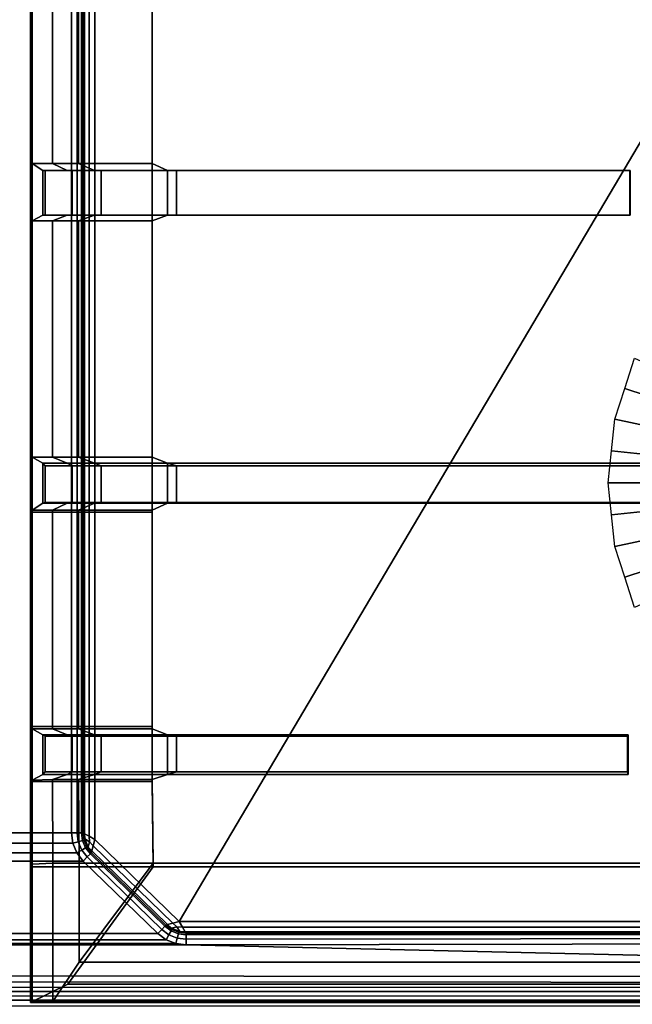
# Model space of a CAD drawing. Extents: x -11.5 to 11.5, y -9.9 to 10.6.
# Tile 20 of 33: x 0 to 4.2, y -6.3 to 0.4. Entities that reach past the tile are written whole.
import ezdxf

# ---------------------------------------------------------------- set-up
doc = ezdxf.new("R2010")
doc.units = 0
for name, color, linetype in [('CAST_IRON_-_PLATES_4', 27, 'CONTINUOUS'), ('GALVANIZED_METAL', 252, 'CONTINUOUS'), ('STAINLESS_STEEL', 251, 'CONTINUOUS')]:
    doc.layers.add(name, color=color, linetype=linetype)

msp = doc.modelspace()

# ---------------------------------------------------------------- linework, layer by layer
at = {"layer": 'CAST_IRON_-_PLATES_4'}
for points in [[(0.0742, -0.621, 0.55), (0.9034, -0.621, 0.55), (0.9034, 0.9594, 0.55), (0.0742, 0.9594, 0.55)], [(0.0852, 0.9594, 0.7082), (0.0852, -0.621, 0.7082), (0.0742, -0.621, 0.55), (0.0742, 0.9594, 0.55)], [(0.2247, 0.9594, 0.7557), (0.2247, -0.621, 0.7557), (0.0852, -0.621, 0.7082), (0.0852, 0.9594, 0.7082)], [(0.4016, 0.9594, 0.7711), (0.4016, -0.621, 0.7711), (0.2247, -0.621, 0.7557), (0.2247, 0.9594, 0.7557)], [(0.9034, -0.621, 0.7711), (0.4016, -0.621, 0.7711), (0.4016, 0.9594, 0.7711), (0.9034, 0.9594, 0.7711)], [(0.9034, -0.621, 0.7711), (0.9034, 0.9594, 0.7711), (0.9034, 0.9594, 0.55), (0.9034, -0.621, 0.55)], [(0.0852, -0.621, 0.7082), (0.0852, -1.0131, 0.7082), (0.0742, -1.0131, 0.55), (0.0742, -0.621, 0.55)], [(0.0742, -0.621, 0.55), (0.0742, -1.0131, 0.55), (0.9034, -1.0131, 0.55), (0.9034, -0.621, 0.55)], [(0.0852, -1.0131, 0.7082), (0.0852, -0.621, 0.7082), (0.1588, -0.6697, 1.9362), (0.1588, -0.9735, 1.9362)], [(0.2247, -0.621, 0.7557), (0.3239, -0.6697, 1.9362), (0.1588, -0.6697, 1.9362), (0.0852, -0.621, 0.7082)], [(0.3239, -0.6697, 1.9362), (0.3577, -0.6697, 2.348), (0.1738, -0.6697, 2.348), (0.1588, -0.6697, 1.9362)], [(0.1738, -0.6697, 2.348), (0.1738, -0.9735, 2.348), (0.1588, -0.9735, 1.9362), (0.1588, -0.6697, 1.9362)], [(0.1738, -0.6697, 2.348), (0.3577, -0.6697, 2.348), (0.3577, -0.9735, 2.348), (0.1738, -0.9735, 2.348)], [(0.4016, -0.621, 0.7711), (0.5097, -0.6697, 1.9362), (0.3239, -0.6697, 1.9362), (0.2247, -0.621, 0.7557)], [(0.5097, -0.6697, 1.9362), (0.5547, -0.6697, 2.348), (0.3577, -0.6697, 2.348), (0.3239, -0.6697, 1.9362)], [(0.5547, -0.6697, 2.348), (0.5547, -0.9735, 2.348), (0.3577, -0.9735, 2.348), (0.3577, -0.6697, 2.348)], [(1.0068, -0.6697, 1.9362), (0.5097, -0.6697, 1.9362), (0.4016, -0.621, 0.7711), (0.9034, -0.621, 0.7711)], [(1.0684, -0.6697, 2.348), (0.5547, -0.6697, 2.348), (0.5097, -0.6697, 1.9362), (1.0068, -0.6697, 1.9362)], [(1.0684, -0.6697, 2.348), (1.0684, -0.9735, 2.348), (0.5547, -0.9735, 2.348), (0.5547, -0.6697, 2.348)], [(0.9034, -0.621, 0.55), (0.9034, -1.0131, 0.55), (0.9034, -1.0131, 0.7711), (0.9034, -0.621, 0.7711)], [(0.9034, -0.621, 0.7711), (0.9034, -1.0131, 0.7711), (1.0068, -0.9735, 1.9362), (1.0068, -0.6697, 1.9362)], [(1.0684, -0.6697, 2.348), (1.0068, -0.6697, 1.9362), (4.1597, -0.6697, 2.0006), (4.1603, -0.6697, 2.348)], [(1.0068, -0.6697, 1.9362), (1.0068, -0.9735, 1.9362), (4.1597, -0.9735, 2.0006), (4.1597, -0.6697, 2.0006)], [(4.1603, -0.6697, 2.348), (4.1603, -0.9735, 2.348), (1.0684, -0.9735, 2.348), (1.0684, -0.6697, 2.348)], [(4.1603, -0.9735, 2.348), (4.1603, -0.6697, 2.348), (4.1597, -0.6697, 2.0006), (4.1597, -0.9735, 2.0006)], [(0.3239, -0.9735, 1.9362), (0.2247, -1.0131, 0.7557), (0.0852, -1.0131, 0.7082), (0.1588, -0.9735, 1.9362)], [(0.3577, -0.9735, 2.348), (0.3239, -0.9735, 1.9362), (0.1588, -0.9735, 1.9362), (0.1738, -0.9735, 2.348)], [(0.5097, -0.9735, 1.9362), (0.4016, -1.0131, 0.7711), (0.2247, -1.0131, 0.7557), (0.3239, -0.9735, 1.9362)], [(0.5547, -0.9735, 2.348), (0.5097, -0.9735, 1.9362), (0.3239, -0.9735, 1.9362), (0.3577, -0.9735, 2.348)], [(0.9034, -1.0131, 0.7711), (0.4016, -1.0131, 0.7711), (0.5097, -0.9735, 1.9362), (1.0068, -0.9735, 1.9362)], [(1.0068, -0.9735, 1.9362), (0.5097, -0.9735, 1.9362), (0.5547, -0.9735, 2.348), (1.0684, -0.9735, 2.348)], [(4.1603, -0.9735, 2.348), (4.1597, -0.9735, 2.0006), (1.0068, -0.9735, 1.9362), (1.0684, -0.9735, 2.348)], [(0.0742, -2.621, 0.55), (0.0742, -1.0131, 0.55), (0.0852, -1.0131, 0.7082), (0.0852, -2.621, 0.7082)], [(0.0742, -2.621, 0.55), (0.9034, -2.621, 0.55), (0.9034, -1.0131, 0.55), (0.0742, -1.0131, 0.55)], [(0.0852, -2.621, 0.7082), (0.0852, -1.0131, 0.7082), (0.2247, -1.0131, 0.7557), (0.2247, -2.621, 0.7557)], [(0.2247, -2.621, 0.7557), (0.2247, -1.0131, 0.7557), (0.4016, -1.0131, 0.7711), (0.4016, -2.621, 0.7711)], [(0.9034, -1.0131, 0.7711), (0.9034, -2.621, 0.7711), (0.4016, -2.621, 0.7711), (0.4016, -1.0131, 0.7711)], [(0.9034, -2.621, 0.7711), (0.9034, -1.0131, 0.7711), (0.9034, -1.0131, 0.55), (0.9034, -2.621, 0.55)], [(0.0742, -2.9961, 0.55), (0.0742, -2.621, 0.55), (0.0852, -2.621, 0.7082), (0.0852, -2.982, 0.7082)], [(0.9034, -2.9961, 0.55), (0.9034, -2.621, 0.55), (0.0742, -2.621, 0.55), (0.0742, -2.9961, 0.55)], [(0.2247, -2.621, 0.7557), (0.3239, -2.6617, 1.9362), (0.1588, -2.6617, 1.9362), (0.0852, -2.621, 0.7082)], [(0.0852, -2.621, 0.7082), (0.1588, -2.6617, 1.9362), (0.1588, -2.9338, 1.9362), (0.0852, -2.982, 0.7082)], [(0.3239, -2.6617, 1.9362), (0.3577, -2.6798, 2.348), (0.1738, -2.6798, 2.348), (0.1588, -2.6617, 1.9362)], [(0.1588, -2.9338, 1.9362), (0.1588, -2.6617, 1.9362), (0.1738, -2.6798, 2.348), (0.1738, -2.9297, 2.348)], [(0.1738, -2.9297, 2.348), (0.1738, -2.6798, 2.348), (0.3577, -2.6798, 2.348), (0.3577, -2.9297, 2.348)], [(0.4016, -2.621, 0.7711), (0.5097, -2.6617, 1.9362), (0.3239, -2.6617, 1.9362), (0.2247, -2.621, 0.7557)], [(0.5097, -2.6617, 1.9362), (0.5547, -2.6798, 2.348), (0.3577, -2.6798, 2.348), (0.3239, -2.6617, 1.9362)], [(0.3577, -2.9297, 2.348), (0.3577, -2.6798, 2.348), (0.5547, -2.6798, 2.348), (0.5547, -2.9297, 2.348)], [(1.0068, -2.6617, 1.9362), (0.5097, -2.6617, 1.9362), (0.4016, -2.621, 0.7711), (0.9034, -2.621, 0.7711)], [(1.0684, -2.6798, 2.348), (0.5547, -2.6798, 2.348), (0.5097, -2.6617, 1.9362), (1.0068, -2.6617, 1.9362)], [(0.5547, -2.9297, 2.348), (0.5547, -2.6798, 2.348), (1.0684, -2.6798, 2.348), (1.0684, -2.9297, 2.348)], [(0.9034, -2.621, 0.7711), (0.9034, -2.982, 0.7711), (1.0068, -2.9338, 1.9362), (1.0068, -2.6617, 1.9362)], [(0.9034, -2.621, 0.55), (0.9034, -2.9961, 0.55), (0.9034, -2.982, 0.7711), (0.9034, -2.621, 0.7711)], [(4.9022, -2.6617, 2.0119), (4.9022, -2.6798, 2.348), (1.0684, -2.6798, 2.348), (1.0068, -2.6617, 1.9362)], [(4.9022, -2.9338, 2.0119), (4.9022, -2.6617, 2.0119), (1.0068, -2.6617, 1.9362), (1.0068, -2.9338, 1.9362)], [(1.0684, -2.9297, 2.348), (1.0684, -2.6798, 2.348), (4.9022, -2.6798, 2.348), (4.9022, -2.9297, 2.348)], [(0.3239, -2.9338, 1.9362), (0.2247, -2.982, 0.7557), (0.0852, -2.982, 0.7082), (0.1588, -2.9338, 1.9362)], [(0.3577, -2.9297, 2.348), (0.3239, -2.9338, 1.9362), (0.1588, -2.9338, 1.9362), (0.1738, -2.9297, 2.348)], [(0.5097, -2.9338, 1.9362), (0.4016, -2.982, 0.7711), (0.2247, -2.982, 0.7557), (0.3239, -2.9338, 1.9362)], [(0.5547, -2.9297, 2.348), (0.5097, -2.9338, 1.9362), (0.3239, -2.9338, 1.9362), (0.3577, -2.9297, 2.348)], [(0.9034, -2.982, 0.7711), (0.4016, -2.982, 0.7711), (0.5097, -2.9338, 1.9362), (1.0068, -2.9338, 1.9362)], [(1.0068, -2.9338, 1.9362), (0.5097, -2.9338, 1.9362), (0.5547, -2.9297, 2.348), (1.0684, -2.9297, 2.348)], [(4.9022, -2.9297, 2.348), (4.9022, -2.9338, 2.0119), (1.0068, -2.9338, 1.9362), (1.0684, -2.9297, 2.348)], [(0.0852, -2.982, 0.7082), (0.0852, -4.471, 0.7082), (0.0742, -4.4551, 0.55), (0.0742, -2.9961, 0.55)], [(0.0742, -4.4551, 0.55), (0.9034, -4.4551, 0.55), (0.9034, -2.9961, 0.55), (0.0742, -2.9961, 0.55)], [(0.2247, -2.982, 0.7557), (0.2247, -4.471, 0.7557), (0.0852, -4.471, 0.7082), (0.0852, -2.982, 0.7082)], [(0.4016, -2.982, 0.7711), (0.4016, -4.471, 0.7711), (0.2247, -4.471, 0.7557), (0.2247, -2.982, 0.7557)], [(0.9034, -4.471, 0.7711), (0.4016, -4.471, 0.7711), (0.4016, -2.982, 0.7711), (0.9034, -2.982, 0.7711)], [(0.9034, -4.4551, 0.55), (0.9034, -4.471, 0.7711), (0.9034, -2.982, 0.7711), (0.9034, -2.9961, 0.55)], [(0.9034, -4.8307, 0.55), (0.9034, -4.4551, 0.55), (0.0742, -4.4551, 0.55), (0.0742, -4.8307, 0.55)], [(0.0852, -4.471, 0.7082), (0.0852, -4.8207, 0.7082), (0.0742, -4.8307, 0.55), (0.0742, -4.4551, 0.55)], [(0.2247, -4.471, 0.7557), (0.3239, -4.5117, 1.9668), (0.1588, -4.5117, 1.9668), (0.0852, -4.471, 0.7082)], [(0.1588, -4.5117, 1.9668), (0.1588, -4.7832, 1.9362), (0.0852, -4.8207, 0.7082), (0.0852, -4.471, 0.7082)], [(0.4016, -4.471, 0.7711), (0.5097, -4.5117, 1.9668), (0.3239, -4.5117, 1.9668), (0.2247, -4.471, 0.7557)], [(1.0068, -4.5117, 1.9668), (0.5097, -4.5117, 1.9668), (0.4016, -4.471, 0.7711), (0.9034, -4.471, 0.7711)], [(0.9034, -4.4551, 0.55), (0.9034, -4.8307, 0.55), (0.9034, -4.8167, 0.7711), (0.9034, -4.471, 0.7711)], [(1.0068, -4.7832, 1.9362), (1.0068, -4.5117, 1.9668), (0.9034, -4.471, 0.7711), (0.9034, -4.8167, 0.7711)], [(0.3239, -4.5117, 1.9668), (0.3577, -4.5209, 2.348), (0.1738, -4.5209, 2.348), (0.1588, -4.5117, 1.9668)], [(0.1738, -4.5209, 2.348), (0.1738, -4.7651, 2.348), (0.1588, -4.7832, 1.9362), (0.1588, -4.5117, 1.9668)], [(0.1738, -4.5209, 2.348), (0.3577, -4.5209, 2.348), (0.3577, -4.7651, 2.348), (0.1738, -4.7651, 2.348)], [(0.5097, -4.5117, 1.9668), (0.5547, -4.5209, 2.348), (0.3577, -4.5209, 2.348), (0.3239, -4.5117, 1.9668)], [(0.5547, -4.5209, 2.348), (0.5547, -4.7651, 2.348), (0.3577, -4.7651, 2.348), (0.3577, -4.5209, 2.348)], [(1.0684, -4.5209, 2.348), (0.5547, -4.5209, 2.348), (0.5097, -4.5117, 1.9668), (1.0068, -4.5117, 1.9668)], [(1.0684, -4.5209, 2.348), (1.0684, -4.7651, 2.348), (0.5547, -4.7651, 2.348), (0.5547, -4.5209, 2.348)], [(4.1481, -4.5117, 2.0311), (4.1438, -4.5209, 2.348), (1.0684, -4.5209, 2.348), (1.0068, -4.5117, 1.9668)], [(4.1481, -4.7832, 2.0005), (4.1481, -4.5117, 2.0311), (1.0068, -4.5117, 1.9668), (1.0068, -4.7832, 1.9362)], [(4.1438, -4.5209, 2.348), (4.1438, -4.7651, 2.348), (1.0684, -4.7651, 2.348), (1.0684, -4.5209, 2.348)], [(4.1438, -4.7651, 2.348), (4.1438, -4.5209, 2.348), (4.1481, -4.5117, 2.0311), (4.1481, -4.7832, 2.0005)], [(0.0742, -5.4109, 0.5503), (0.0742, -4.8307, 0.55), (0.0852, -4.8207, 0.7082), (0.0853, -5.3926, 0.7079)], [(0.1588, -4.7832, 1.9362), (0.3239, -4.7832, 1.9362), (0.2247, -4.8177, 0.7557), (0.0852, -4.8207, 0.7082)], [(0.0853, -5.3926, 0.7079), (0.0852, -4.8207, 0.7082), (0.2247, -4.8177, 0.7557), (0.2265, -5.3865, 0.7555)], [(0.1738, -4.7651, 2.348), (0.3577, -4.7651, 2.348), (0.3239, -4.7832, 1.9362), (0.1588, -4.7832, 1.9362)], [(0.2247, -4.8177, 0.7557), (0.3239, -4.7832, 1.9362), (0.5097, -4.7832, 1.9362), (0.4016, -4.8167, 0.7711)], [(0.4016, -4.8167, 0.7711), (0.4052, -5.3865, 0.7708), (0.2265, -5.3865, 0.7555), (0.2247, -4.8177, 0.7557)], [(0.3239, -4.7832, 1.9362), (0.3577, -4.7651, 2.348), (0.5547, -4.7651, 2.348), (0.5097, -4.7832, 1.9362)], [(0.4016, -4.8167, 0.7711), (0.5097, -4.7832, 1.9362), (1.0068, -4.7832, 1.9362), (0.9034, -4.8167, 0.7711)], [(0.9034, -4.8167, 0.7711), (0.9106, -5.3865, 0.7708), (0.4052, -5.3865, 0.7708), (0.4016, -4.8167, 0.7711)], [(0.5097, -4.7832, 1.9362), (0.5547, -4.7651, 2.348), (1.0684, -4.7651, 2.348), (1.0068, -4.7832, 1.9362)], [(0.9104, -5.4109, 0.5503), (0.9106, -5.3865, 0.7708), (0.9034, -4.8167, 0.7711), (0.9034, -4.8307, 0.55)], [(4.1438, -4.7651, 2.348), (4.1481, -4.7832, 2.0005), (1.0068, -4.7832, 1.9362), (1.0684, -4.7651, 2.348)], [(0.0742, -5.4109, 0.5503), (0.9104, -5.4109, 0.5503), (0.9034, -4.8307, 0.55), (0.0742, -4.8307, 0.55)], [(0.0742, -6.3349, 0.55), (0.0742, -5.4109, 0.5503), (0.0853, -5.3926, 0.7079), (0.0852, -6.3273, 0.7078)], [(0.0742, -5.4109, 0.5503), (0.0742, -6.3349, 0.55), (0.3272, -6.2107, 0.5502), (0.9104, -5.4109, 0.5503)], [(0.2265, -5.3865, 0.7555), (0.2265, -6.3282, 0.7553), (0.0852, -6.3273, 0.7078), (0.0853, -5.3926, 0.7079)], [(0.4052, -5.3865, 0.7708), (0.4052, -6.0612, 0.7707), (0.2265, -6.3282, 0.7553), (0.2265, -5.3865, 0.7555)], [(0.9104, -5.4109, 0.5503), (0.3272, -6.2107, 0.5502), (5.8876, -6.2107, 0.5502), (5.8876, -5.4109, 0.5503)], [(0.9106, -5.3865, 0.7708), (0.4052, -6.0612, 0.7707), (0.4052, -5.3865, 0.7708)], [(5.8876, -6.0612, 0.7707), (0.4052, -6.0612, 0.7707), (0.9106, -5.3865, 0.7708), (5.8876, -5.3865, 0.7708)], [(5.8876, -5.3865, 0.7708), (0.9106, -5.3865, 0.7708), (0.9104, -5.4109, 0.5503), (5.8876, -5.4109, 0.5503)], [(5.8876, -6.3282, 0.7553), (0.2265, -6.3282, 0.7553), (0.4052, -6.0612, 0.7707), (5.8876, -6.0612, 0.7707)], [(5.8876, -6.2107, 0.5502), (0.3272, -6.2107, 0.5502), (0.0742, -6.3349, 0.55), (5.8876, -6.3349, 0.55)], [(5.8876, -6.3349, 0.55), (0.0742, -6.3349, 0.55), (0.0852, -6.3273, 0.7078), (5.8876, -6.3273, 0.7078)], [(5.8876, -6.3273, 0.7078), (0.0852, -6.3273, 0.7078), (0.2265, -6.3282, 0.7553), (5.8876, -6.3282, 0.7553)]]:
    msp.add_3dface(points, dxfattribs=at)
at = {"layer": 'GALVANIZED_METAL'}
msp.add_3dface([(-10.8114, 9.0054, -1.7317), (-10.8114, -8.9641, -1.7317), (10.8114, -9.2996, -1.7317), (10.8114, 9.0054, -1.7317)], dxfattribs=at)
at = {"layer": 'STAINLESS_STEEL'}
for points in [[(0.3523, 9.5207, 0.4531), (0.3523, -5.1797, 0.4531), (-0.3478, -5.1797, 0.4531), (-0.3478, 9.5216, 0.4531)], [(0.3913, -5.1797, 0.4429), (0.3523, -5.1797, 0.4531), (0.3523, 9.5207, 0.4531), (0.3913, 9.5207, 0.4429)], [(0.4219, -5.1797, 0.4123), (0.3913, -5.1797, 0.4429), (0.3913, 9.5207, 0.4429), (0.4219, 9.5207, 0.4123)], [(0.432, 9.5207, 0.3733), (0.432, -5.1797, 0.3733), (0.4219, -5.1797, 0.4123), (0.4219, 9.5207, 0.4123)], [(0.432, 9.5207, 0.3733), (0.432, 9.5207, 0.3287), (0.432, -5.1797, 0.3287), (0.432, -5.1797, 0.3733)], [(0.432, -5.1797, 0.3287), (0.432, 9.5207, 0.3287), (0.4422, 9.5207, 0.2898), (0.4422, -5.1856, 0.2898)], [(0.4422, 9.5207, 0.2898), (0.4728, 9.5207, 0.2592), (0.4728, -5.2032, 0.2592), (0.4422, -5.1856, 0.2898)], [(0.4728, 9.5207, 0.2592), (0.5118, 9.5207, 0.249), (0.5118, -5.2257, 0.249), (0.4728, -5.2032, 0.2592)], [(10.1507, 9.5202, 0.249), (1.0867, -5.7839, 0.249), (0.5118, -5.2257, 0.249), (0.5118, 9.5207, 0.249)], [(10.1507, 9.5202, 0.249), (10.1507, -5.7839, 0.249), (1.0867, -5.7839, 0.249)], [(4.1917, -1.9472, 0.2626), (4.8687, -2.2486, 0.6659), (4.8252, -2.3825, 0.6659), (4.1243, -2.1547, 0.2626)], [(4.1243, -2.1547, 0.2626), (4.8252, -2.3825, 0.6659), (4.7817, -2.5163, 0.6659), (4.0569, -2.3623, 0.2626)], [(4.0569, -2.3623, 0.2626), (4.7817, -2.5163, 0.6659), (4.7669, -2.6564, 0.6659), (4.034, -2.5793, 0.2626)], [(4.7669, -2.6564, 0.6659), (4.7522, -2.7964, 0.6659), (4.0112, -2.7964, 0.2626), (4.034, -2.5793, 0.2626)], [(4.0112, -2.7964, 0.2626), (4.7522, -2.7964, 0.6659), (4.7669, -2.9364, 0.6659), (4.034, -3.0134, 0.2626)], [(4.7669, -2.9364, 0.6659), (4.7817, -3.0764, 0.6659), (4.0569, -3.2305, 0.2626), (4.034, -3.0134, 0.2626)], [(4.0569, -3.2305, 0.2626), (4.7817, -3.0764, 0.6659), (4.8252, -3.2103, 0.6659), (4.1243, -3.438, 0.2626)], [(4.8252, -3.2103, 0.6659), (4.8687, -3.3442, 0.6659), (4.1917, -3.6456, 0.2626), (4.1243, -3.438, 0.2626)], [(0.3523, -5.1797, 0.4531), (0.3617, -5.25, 0.4531), (-0.3572, -5.2499, 0.4531), (-0.3478, -5.1797, 0.4531)], [(0.3985, -5.2401, 0.4429), (0.3617, -5.25, 0.4531), (0.3523, -5.1797, 0.4531), (0.3913, -5.1797, 0.4429)], [(0.4277, -5.2321, 0.4123), (0.3985, -5.2401, 0.4429), (0.3913, -5.1797, 0.4429), (0.4219, -5.1797, 0.4123)], [(0.4386, -5.2291, 0.3733), (0.4277, -5.2321, 0.4123), (0.4219, -5.1797, 0.4123), (0.432, -5.1797, 0.3733)], [(0.4584, -5.2758, 0.3733), (0.4486, -5.2815, 0.4123), (0.4277, -5.2321, 0.4123), (0.4386, -5.2291, 0.3733)], [(0.4432, -5.2218, 0.2971), (0.4386, -5.2291, 0.3287), (0.432, -5.1797, 0.3287), (0.4422, -5.1856, 0.2898)], [(0.4386, -5.2291, 0.3733), (0.432, -5.1797, 0.3733), (0.432, -5.1797, 0.3287), (0.4386, -5.2291, 0.3287)], [(0.4386, -5.2291, 0.3287), (0.4432, -5.2218, 0.2971), (0.4668, -5.2776, 0.2971), (0.4584, -5.2758, 0.3287)], [(0.4584, -5.2758, 0.3733), (0.4386, -5.2291, 0.3733), (0.4386, -5.2291, 0.3287), (0.4584, -5.2758, 0.3287)], [(0.4728, -5.2032, 0.2592), (0.4755, -5.2411, 0.2626), (0.4432, -5.2218, 0.2971), (0.4422, -5.1856, 0.2898)], [(0.4432, -5.2218, 0.2971), (0.4755, -5.2411, 0.2626), (0.4668, -5.2776, 0.2971)], [(0.4755, -5.2411, 0.2626), (0.4728, -5.2032, 0.2592), (0.5118, -5.2257, 0.249), (0.5008, -5.2694, 0.2592)], [(0.5008, -5.2694, 0.2592), (0.5118, -5.2257, 0.249), (1.0867, -5.7839, 0.249), (1.0429, -5.7957, 0.2592)], [(0.3617, -5.25, 0.4531), (0.3898, -5.3165, 0.4531), (-0.3852, -5.3164, 0.4531), (-0.3572, -5.2499, 0.4531)], [(0.4226, -5.297, 0.4429), (0.3898, -5.3165, 0.4531), (0.3617, -5.25, 0.4531), (0.3985, -5.2401, 0.4429)], [(0.4609, -5.3442, 0.4429), (0.4337, -5.3722, 0.4531), (0.3898, -5.3165, 0.4531), (0.4226, -5.297, 0.4429)], [(0.4486, -5.2815, 0.4123), (0.4226, -5.297, 0.4429), (0.3985, -5.2401, 0.4429), (0.4277, -5.2321, 0.4123)], [(0.4822, -5.3223, 0.4123), (0.4609, -5.3442, 0.4429), (0.4226, -5.297, 0.4429), (0.4486, -5.2815, 0.4123)], [(0.4893, -5.315, 0.3733), (0.4822, -5.3223, 0.4123), (0.4486, -5.2815, 0.4123), (0.4584, -5.2758, 0.3733)], [(0.4893, -5.315, 0.3287), (0.4893, -5.315, 0.3733), (0.4584, -5.2758, 0.3733), (0.4584, -5.2758, 0.3287)], [(0.4668, -5.2776, 0.2971), (0.4921, -5.3036, 0.2898), (0.4893, -5.315, 0.3287), (0.4584, -5.2758, 0.3287)], [(0.4921, -5.3036, 0.2898), (0.4668, -5.2776, 0.2971), (0.4755, -5.2411, 0.2626), (0.5008, -5.2694, 0.2592)], [(0.4921, -5.3036, 0.2898), (0.5008, -5.2694, 0.2592), (1.0429, -5.7957, 0.2592), (1.0086, -5.805, 0.2898)], [(0.3898, -5.3165, 0.4531), (0.4337, -5.3722, 0.4531), (-0.4289, -5.3722, 0.4531), (-0.3852, -5.3164, 0.4531)], [(0.9688, -5.8373, 0.4429), (0.9416, -5.8653, 0.4531), (0.4337, -5.3722, 0.4531), (0.4609, -5.3442, 0.4429)], [(0.9901, -5.8154, 0.4123), (0.9688, -5.8373, 0.4429), (0.4609, -5.3442, 0.4429), (0.4822, -5.3223, 0.4123)], [(0.4893, -5.315, 0.3733), (0.9972, -5.8081, 0.3733), (0.9901, -5.8154, 0.4123), (0.4822, -5.3223, 0.4123)], [(0.9972, -5.8081, 0.3287), (0.4893, -5.315, 0.3287), (0.4921, -5.3036, 0.2898), (1.0086, -5.805, 0.2898)], [(0.9972, -5.8081, 0.3287), (0.9972, -5.8081, 0.3733), (0.4893, -5.315, 0.3733), (0.4893, -5.315, 0.3287)], [(0.4337, -5.3722, 0.4531), (0.9416, -5.8653, 0.4531), (-0.9339, -5.8652, 0.4531), (-0.4289, -5.3722, 0.4531)], [(1.0318, -5.8479, 0.4123), (1.0168, -5.8743, 0.4429), (0.9688, -5.8373, 0.4429), (0.9901, -5.8154, 0.4123)], [(1.0373, -5.8381, 0.3733), (1.0318, -5.8479, 0.4123), (0.9901, -5.8154, 0.4123), (0.9972, -5.8081, 0.3733)], [(1.0353, -5.8297, 0.2971), (1.0373, -5.8381, 0.3287), (0.9972, -5.8081, 0.3287), (1.0086, -5.805, 0.2898)], [(0.9972, -5.8081, 0.3733), (0.9972, -5.8081, 0.3287), (1.0373, -5.8381, 0.3287), (1.0373, -5.8381, 0.3733)], [(1.0429, -5.7957, 0.2592), (1.0719, -5.8205, 0.2626), (1.0353, -5.8297, 0.2971), (1.0086, -5.805, 0.2898)], [(1.0353, -5.8297, 0.2971), (1.0719, -5.8205, 0.2626), (1.0917, -5.8526, 0.2971)], [(1.0373, -5.8381, 0.3287), (1.0353, -5.8297, 0.2971), (1.0917, -5.8526, 0.2971), (1.0844, -5.8572, 0.3287)], [(1.0719, -5.8205, 0.2626), (1.0429, -5.7957, 0.2592), (1.0867, -5.7839, 0.249), (1.1099, -5.8229, 0.2592)], [(1.1281, -5.8534, 0.2898), (1.0917, -5.8526, 0.2971), (1.0719, -5.8205, 0.2626), (1.1099, -5.8229, 0.2592)], [(1.1099, -5.8229, 0.2592), (1.0867, -5.7839, 0.249), (10.1507, -5.7839, 0.249), (10.1507, -5.8229, 0.2592)], [(1.1281, -5.8534, 0.2898), (1.1099, -5.8229, 0.2592), (10.1507, -5.8229, 0.2592), (10.1507, -5.8535, 0.2898)], [(0.9416, -5.8653, 0.4531), (0.998, -5.9075, 0.4531), (-0.9902, -5.9076, 0.4531), (-0.9339, -5.8652, 0.4531)], [(1.0168, -5.8743, 0.4429), (0.998, -5.9075, 0.4531), (0.9416, -5.8653, 0.4531), (0.9688, -5.8373, 0.4429)], [(1.0739, -5.8974, 0.4429), (1.0643, -5.9344, 0.4531), (0.998, -5.9075, 0.4531), (1.0168, -5.8743, 0.4429)], [(1.0815, -5.8681, 0.4123), (1.0739, -5.8974, 0.4429), (1.0168, -5.8743, 0.4429), (1.0318, -5.8479, 0.4123)], [(1.0844, -5.8572, 0.3733), (1.0815, -5.8681, 0.4123), (1.0318, -5.8479, 0.4123), (1.0373, -5.8381, 0.3733)], [(1.0373, -5.8381, 0.3287), (1.0844, -5.8572, 0.3287), (1.0844, -5.8572, 0.3733), (1.0373, -5.8381, 0.3733)], [(1.1341, -5.9044, 0.4429), (1.1341, -5.9433, 0.4531), (1.0643, -5.9344, 0.4531), (1.0739, -5.8974, 0.4429)], [(1.1341, -5.8738, 0.4123), (1.1341, -5.9044, 0.4429), (1.0739, -5.8974, 0.4429), (1.0815, -5.8681, 0.4123)], [(1.1341, -5.8636, 0.3733), (1.1341, -5.8738, 0.4123), (1.0815, -5.8681, 0.4123), (1.0844, -5.8572, 0.3733)], [(1.0917, -5.8526, 0.2971), (1.1281, -5.8534, 0.2898), (1.1341, -5.8636, 0.3287), (1.0844, -5.8572, 0.3287)], [(1.0844, -5.8572, 0.3287), (1.1341, -5.8636, 0.3287), (1.1341, -5.8636, 0.3733), (1.0844, -5.8572, 0.3733)], [(10.1507, -5.8637, 0.3287), (1.1341, -5.8636, 0.3287), (1.1281, -5.8534, 0.2898), (10.1507, -5.8535, 0.2898)], [(1.1341, -5.8636, 0.3733), (1.1341, -5.8636, 0.3287), (10.1507, -5.8637, 0.3287), (10.1507, -5.8637, 0.3733)], [(1.1341, -5.8636, 0.3733), (10.1507, -5.8637, 0.3733), (10.1809, -5.8714, 0.4137), (1.1341, -5.8738, 0.4123)], [(10.1809, -5.8714, 0.4137), (10.2516, -5.8944, 0.4432), (1.1341, -5.9044, 0.4429), (1.1341, -5.8738, 0.4123)], [(10.2516, -5.8944, 0.4432), (10.3414, -5.9259, 0.4531), (1.1341, -5.9433, 0.4531), (1.1341, -5.9044, 0.4429)], [(-1.1264, -5.9436, 0.4531), (1.1341, -5.9433, 0.4531), (10.7627, -6.1619, 0.4531), (-10.7862, -6.1478, 0.4531)], [(1.0643, -5.9344, 0.4531), (1.1341, -5.9433, 0.4531), (-1.1264, -5.9436, 0.4531), (-1.0565, -5.9346, 0.4531)], [(0.998, -5.9075, 0.4531), (1.0643, -5.9344, 0.4531), (-1.0565, -5.9346, 0.4531), (-0.9902, -5.9076, 0.4531)], [(1.1341, -5.9433, 0.4531), (10.3414, -5.9259, 0.4531), (10.7627, -6.1619, 0.4531)], [(-10.7926, -6.1921, 0.4446), (-10.7862, -6.1478, 0.4531), (10.7627, -6.1619, 0.4531), (10.8244, -6.199, 0.4444)], [(10.9011, -6.261, 0.3802), (-10.8164, -6.2601, 0.3819), (-10.8034, -6.2321, 0.4192), (10.8735, -6.2342, 0.4186)], [(-10.8034, -6.2321, 0.4192), (-10.7926, -6.1921, 0.4446), (10.8244, -6.199, 0.4444), (10.8735, -6.2342, 0.4186)], [(-10.8451, -6.2913, 0.3202), (10.9231, -6.2904, 0.3219), (10.947, -6.3193, 0.2833), (-10.8657, -6.3195, 0.2831)], [(-10.8451, -6.2913, 0.3202), (-10.8164, -6.2601, 0.3819), (10.9011, -6.261, 0.3802), (10.9231, -6.2904, 0.3219)], [(10.947, -6.3193, 0.2833), (10.9848, -6.3605, 0.2576), (-10.88, -6.3611, 0.2575), (-10.8657, -6.3195, 0.2831)]]:
    msp.add_3dface(points, dxfattribs=at)

doc.saveas('drawing.dxf')
